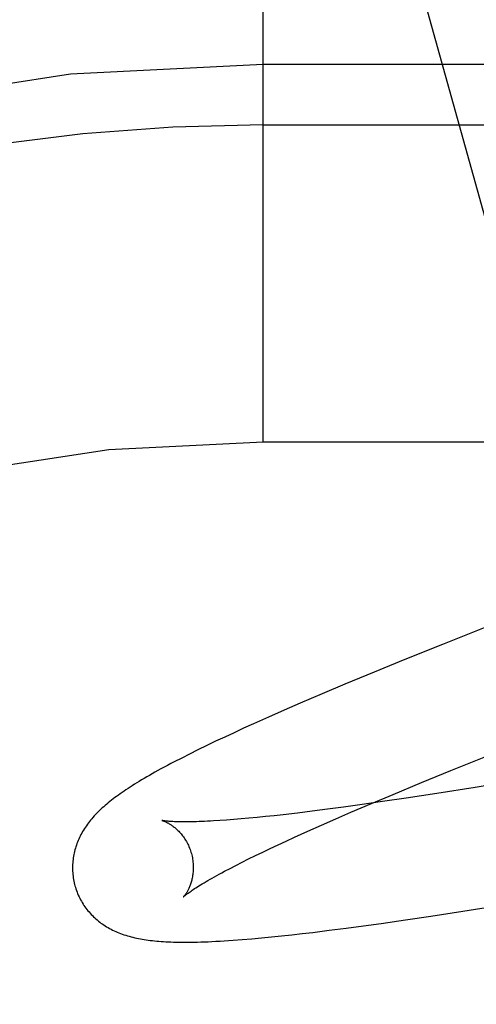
# Model space of a CAD drawing. Header units: inches. Extents: x 0 to 268, y 0 to 174.
# Tile 57 of 92: x 90.7493 to 90.825, y 89.0551 to 89.218. Entities that reach past the tile are written whole.
import ezdxf

# ---------------------------------------------------------------- set-up
doc = ezdxf.new("R2010")
doc.units = ezdxf.units.IN
doc.header["$LTSCALE"] = 14.749625
doc.header["$MEASUREMENT"] = 0
doc.linetypes.add('HIDDEN', pattern=[0.2, 0.1, -0.1])
doc.layers.add('DEFAULT_2', color=8, linetype='HIDDEN')

msp = doc.modelspace()

# ---------------------------------------------------------------- linework, layer by layer
at = {"layer": 'DEFAULT_2', "color": 8, "linetype": 'HIDDEN'}
for p, q in [((90.7946044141, 89.29947138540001), (90.84550097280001, 89.1164233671)), ((90.7896880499, 89.1481231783), (90.7896880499, 89.2731231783)), ((90.89968804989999, 89.2106231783), (90.7896880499, 89.2106231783)), ((90.7896880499, 89.2006231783), (90.9071880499, 89.2006231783)), ((91.7896880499, 89.1481231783), (90.7896880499, 89.1481231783)), ((90.827935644, 89.1180756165), (90.8193489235, 89.11465611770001)), ((90.8193489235, 89.11465611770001), (90.81310845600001, 89.1121363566)), ((90.81310845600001, 89.1121363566), (90.80806595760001, 89.1100730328)), ((90.80806595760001, 89.1100730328), (90.8031868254, 89.1080478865)), ((90.8031868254, 89.1080478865), (90.79941277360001, 89.1064580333)), ((90.79941277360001, 89.1064580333), (90.7957629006, 89.10489719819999)), ((90.7957629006, 89.10489719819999), (90.79311191, 89.1037466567)), ((90.79311191, 89.1037466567), (90.79053736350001, 89.1026134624)), ((90.78804057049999, 89.10149728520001), (90.7864204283, 89.1007626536)), ((90.79053736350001, 89.1026134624), (90.78804057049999, 89.10149728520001)), ((90.784837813, 89.10003615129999), (90.78329490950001, 89.0993184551)), ((90.7864204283, 89.1007626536), (90.784837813, 89.10003615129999)), ((90.7803136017, 89.097900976), (90.7788680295, 89.0971965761)), ((90.7817896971, 89.0986082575), (90.7803136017, 89.097900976)), ((90.78329490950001, 89.0993184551), (90.7817896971, 89.0986082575)), ((90.77747780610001, 89.0965066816), (90.77616928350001, 89.095844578)), ((90.7788680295, 89.0971965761), (90.77747780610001, 89.0965066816)), ((90.82075290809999, 89.0937586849), (90.8268195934, 89.0962078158)), ((90.77616928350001, 89.095844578), (90.7749477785, 89.09521372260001)), ((90.8158847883, 89.0917676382), (90.82075290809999, 89.0937586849)), ((90.8112104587, 89.0898291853), (90.8158847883, 89.0917676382)), ((90.83244639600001, 89.09221479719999), (90.8247714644, 89.09096724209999)), ((90.8076246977, 89.0883207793), (90.8112104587, 89.0898291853)), ((90.81843615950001, 89.08996922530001), (90.8133583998, 89.08919534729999)), ((90.8247714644, 89.09096724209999), (90.81843615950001, 89.08996922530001)), ((90.80567144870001, 89.0880800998), (90.80294287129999, 89.0877043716)), ((90.80418713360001, 89.0868538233), (90.8076246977, 89.0883207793)), ((90.80944341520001, 89.0886178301), (90.80567144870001, 89.0880800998)), ((90.8133583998, 89.08919534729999), (90.80944341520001, 89.0886178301)), ((90.7929861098, 89.08645713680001), (90.79148896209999, 89.0862913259)), ((90.79532256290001, 89.0867289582), (90.7929861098, 89.08645713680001)), ((90.7977638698, 89.0870279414), (90.79532256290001, 89.0867289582)), ((90.80030546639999, 89.0873533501), (90.7977638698, 89.0870279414)), ((90.80294287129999, 89.0877043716), (90.80030546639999, 89.0873533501)), ((90.8017126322, 89.0857830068), (90.80418713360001, 89.0868538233)), ((90.7836023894, 89.0855621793), (90.78248331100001, 89.0854851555)), ((90.7847797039, 89.0856518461), (90.7836023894, 89.0855621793)), ((90.7860136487, 89.0857542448), (90.7847797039, 89.0856518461)), ((90.7873028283, 89.0858694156), (90.7860136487, 89.0857542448)), ((90.78864599, 89.08599735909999), (90.7873028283, 89.0858694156)), ((90.7900418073, 89.0861380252), (90.78864599, 89.08599735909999)), ((90.79148896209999, 89.0862913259), (90.7900418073, 89.0861380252)), ((90.7993318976, 89.0847391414), (90.8017126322, 89.0857830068)), ((90.7948691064, 89.0827388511), (90.79704932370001, 89.08372387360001)), ((90.79704932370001, 89.08372387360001), (90.7993318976, 89.0847391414)), ((90.792128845, 89.0814756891), (90.7934746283, 89.0820998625)), ((90.7934746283, 89.0820998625), (90.7948691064, 89.0827388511)), ((90.788395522, 89.0796977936), (90.7895880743, 89.0802740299)), ((90.7895880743, 89.0802740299), (90.7908329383, 89.0808668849)), ((90.7908329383, 89.0808668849), (90.792128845, 89.0814756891)), ((90.78514260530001, 89.0780753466), (90.7861717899, 89.0785977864)), ((90.7861717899, 89.0785977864), (90.78725643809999, 89.0791388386)), ((90.78725643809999, 89.0791388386), (90.788395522, 89.0796977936)), ((90.78325687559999, 89.0770906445), (90.78417050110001, 89.07757260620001)), ((90.78417050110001, 89.07757260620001), (90.78514260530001, 89.0780753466)), ((90.817400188, 89.0696756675), (90.8227292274, 89.070493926)), ((90.8227292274, 89.070493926), (90.829316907, 89.07153859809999)), ((90.8062830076, 89.0680713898), (90.8092254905, 89.0684799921)), ((90.8092254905, 89.0684799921), (90.8132556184, 89.0690593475)), ((90.8132556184, 89.0690593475), (90.817400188, 89.0696756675)), ((90.79612421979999, 89.0667816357), (90.7978929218, 89.0669900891)), ((90.7978929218, 89.0669900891), (90.8006154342, 89.0673254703)), ((90.8006154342, 89.0673254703), (90.80341290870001, 89.06768628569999)), ((90.80341290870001, 89.06768628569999), (90.8062830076, 89.0680713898)), ((90.7862046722, 89.0657965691), (90.78778964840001, 89.06592800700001)), ((90.78778964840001, 89.06592800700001), (90.78940679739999, 89.06607388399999)), ((90.78940679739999, 89.06607388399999), (90.7910438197, 89.0662323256)), ((90.7910438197, 89.0662323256), (90.7927047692, 89.066402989)), ((90.7927047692, 89.066402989), (90.7943959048, 89.0665859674)), ((90.7943959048, 89.0665859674), (90.79612421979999, 89.0667816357))]:
    msp.add_line(p, q, dxfattribs=at)
for points in [[(90.7749477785, 89.09521372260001), (90.77436777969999, 89.09490933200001), (90.7738073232, 89.0946119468), (90.77326573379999, 89.09432131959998), (90.7727423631, 89.09403721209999), (90.77223651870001, 89.09375935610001), (90.77174758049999, 89.09348751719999), (90.77127477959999, 89.0932213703), (90.77081742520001, 89.0929606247), (90.7703747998, 89.0927049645), (90.7699462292, 89.0924540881), (90.76953103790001, 89.0922076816), (90.76912858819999, 89.09196544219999), (90.7687382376, 89.0917270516), (90.76835936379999, 89.0914921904), (90.7679914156, 89.0912605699), (90.76763379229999, 89.09103185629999), (90.76728614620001, 89.09080586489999), (90.76694808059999, 89.09058237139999), (90.76661919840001, 89.0903611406), (90.7662991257, 89.0901419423), (90.7659874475, 89.0899245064), (90.7656837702, 89.0897085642), (90.7653877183, 89.08949384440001), (90.7650989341, 89.08928007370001), (90.7648170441, 89.0890669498), (90.7645416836, 89.0888541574), (90.76427255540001, 89.08864141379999), (90.7640092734, 89.0884283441), (90.7637518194, 89.08821485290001), (90.76350007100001, 89.0880007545), (90.7632539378, 89.0877858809), (90.76301329, 89.0875700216), (90.76277809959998, 89.08735305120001), (90.7625482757, 89.0871347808), (90.7623238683, 89.0869151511), (90.7621048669, 89.0866940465), (90.7618913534, 89.08647144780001), (90.7616834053, 89.0862473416), (90.7614810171, 89.08602163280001), (90.7612841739, 89.0857942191), (90.7610929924, 89.08556516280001), (90.7609076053, 89.0853345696), (90.7607279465, 89.0851023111), (90.7605540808, 89.0848684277), (90.76038583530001, 89.08463263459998), (90.76022313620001, 89.0843947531), (90.76006590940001, 89.0841545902), (90.75991397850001, 89.08391175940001), (90.7597677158, 89.0836667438), (90.75962729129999, 89.0834197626), (90.75949303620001, 89.0831713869), (90.75936525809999, 89.08292226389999), (90.7592439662, 89.0826725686), (90.759129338, 89.0824228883), (90.75902105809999, 89.0821727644), (90.7589190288, 89.0819221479), (90.7588229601, 89.0816704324), (90.75873264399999, 89.08141705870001), (90.7586480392, 89.08116182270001), (90.75856905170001, 89.0809042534), (90.75849583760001, 89.08064460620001), (90.7584285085, 89.08038302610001), (90.7583671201, 89.0801194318), (90.7583117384, 89.0798537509), (90.7582624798, 89.07958614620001), (90.75821944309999, 89.07931670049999), (90.7581827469, 89.0790456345), (90.75815250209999, 89.07877319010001), (90.7581287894, 89.0784994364), (90.7581116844, 89.0782244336), (90.7581012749, 89.0779484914), (90.7580976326, 89.07767191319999), (90.7581008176, 89.07739481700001), (90.7581108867, 89.0771173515), (90.7581278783, 89.07683975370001), (90.758151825, 89.07656221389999), (90.7581827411, 89.0762850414), (90.7582206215, 89.0760085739), (90.7582654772, 89.0757329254), (90.7583173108, 89.07545820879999), (90.75837607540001, 89.075184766), (90.75844170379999, 89.0749129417), (90.7585035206, 89.0746808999)], [(90.77293319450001, 89.0855036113), (90.7729199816, 89.085506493), (90.7729088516, 89.0855090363), (90.7729130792, 89.08550790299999), (90.77292755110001, 89.0855039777), (90.7729497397, 89.0854976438), (90.7729792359, 89.085488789), (90.7730157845, 89.08547726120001), (90.7730591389, 89.0854629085), (90.77310891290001, 89.0854456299), (90.7731647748, 89.08542531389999), (90.7732263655, 89.0854018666), (90.77329333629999, 89.0853751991), (90.773365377, 89.08534521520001), (90.7734421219, 89.0853118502), (90.7735234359, 89.0852749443), (90.7736091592, 89.0852343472), (90.7736990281, 89.08518995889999), (90.77379281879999, 89.08514166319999), (90.7738902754, 89.08508936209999), (90.7739911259, 89.085032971), (90.7740952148, 89.0849723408), (90.77420230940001, 89.08490736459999), (90.77431236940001, 89.0848378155), (90.7744253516, 89.0847634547), (90.77454099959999, 89.0846841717), (90.7746590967, 89.0845998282), (90.7747794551, 89.0845102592), (90.77490180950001, 89.0844153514), (90.7750261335, 89.0843147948), (90.7751523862, 89.0842082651), (90.7752802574, 89.0840956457), (90.77540951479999, 89.0839767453), (90.775539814, 89.0838514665), (90.7756707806, 89.0837197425), (90.7758022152, 89.0835813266), (90.7759339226, 89.0834359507), (90.7760654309, 89.0832836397), (90.7761963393, 89.0831243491), (90.7763262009, 89.08295809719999), (90.7764545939, 89.0827848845), (90.776581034, 89.0826048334), (90.7767051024, 89.0824180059), (90.77682622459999, 89.0822247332), (90.7769438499, 89.08202538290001), (90.77705760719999, 89.08182008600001), (90.7771671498, 89.0816089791), (90.7772719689, 89.08139256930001), (90.7773716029, 89.0811713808), (90.77746575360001, 89.080945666), (90.7775541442, 89.0807157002), (90.77763642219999, 89.0804820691), (90.77771224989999, 89.080245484), (90.7777725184, 89.080038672)], [(90.78248331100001, 89.0854851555), (90.78142395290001, 89.08542059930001), (90.7809170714, 89.08539291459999), (90.78042557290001, 89.0853682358), (90.77994959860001, 89.08534651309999), (90.7794892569, 89.085327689), (90.77904467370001, 89.0853117), (90.7786159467, 89.08529847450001), (90.7782031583, 89.0852879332), (90.7778063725, 89.0852799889), (90.7774256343, 89.08527454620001), (90.77706095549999, 89.08527150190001), (90.77671239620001, 89.0852707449), (90.7763799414, 89.085272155), (90.7760637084, 89.08527560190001), (90.775763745, 89.08528094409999), (90.77548007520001, 89.0852880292), (90.77521271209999, 89.0852966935), (90.7749615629, 89.0853067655), (90.7747265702, 89.08531806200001), (90.77450749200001, 89.0853303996), (90.77430414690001, 89.0853435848), (90.77411623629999, 89.0853574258), (90.773943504, 89.0853717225), (90.7737856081, 89.08538627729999), (90.773642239, 89.0854008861), (90.77351301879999, 89.0854153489), (90.77339760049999, 89.0854294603), (90.7732955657, 89.0854430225), (90.77320652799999, 89.085455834), (90.77313003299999, 89.08546770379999), (90.7730656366, 89.08547844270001), (90.7730129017, 89.08548786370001), (90.7729714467, 89.0854957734), (90.77294064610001, 89.0855020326), (90.77293319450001, 89.0855036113)], [(90.77777252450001, 89.08003865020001), (90.77782836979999, 89.07982759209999), (90.7778854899, 89.0795857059), (90.7779355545, 89.0793430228), (90.77797848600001, 89.0791003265), (90.7780142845, 89.07885829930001), (90.778043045, 89.07861732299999), (90.7780648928, 89.0783777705), (90.77807995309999, 89.0781403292), (90.7780884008, 89.0779056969), (90.77809046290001, 89.0776741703), (90.7780863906, 89.07744605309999), (90.7780764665, 89.07722194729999), (90.778061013, 89.0770024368), (90.77804035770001, 89.0767877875), (90.77801485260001, 89.07657835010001), (90.77798486, 89.0763743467), (90.77795075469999, 89.0761760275), (90.77791290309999, 89.0759835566), (90.7778716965, 89.07579719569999), (90.7778274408, 89.07561681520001), (90.77778043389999, 89.0754423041), (90.7777310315, 89.0752737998), (90.7776795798, 89.07511139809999), (90.7776263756, 89.0749550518), (90.7775717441, 89.0748048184), (90.77751588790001, 89.0746604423), (90.77745899, 89.0745216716), (90.7774013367, 89.07438854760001), (90.777343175, 89.0742610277), (90.7772847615, 89.0741391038), (90.7772263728, 89.0740228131), (90.77716816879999, 89.0739119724), (90.77711030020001, 89.0738064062), (90.7770530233, 89.073706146), (90.77699654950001, 89.0736111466), (90.7769411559, 89.07352147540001), (90.77688711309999, 89.0734371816), (90.7768346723, 89.07335827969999), (90.7767841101, 89.0732848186), (90.7767356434, 89.073216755), (90.77668947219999, 89.07315402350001), (90.7766459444, 89.0730967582), (90.7766053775, 89.07304503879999), (90.77656811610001, 89.0729989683), (90.77653451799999, 89.0729586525), (90.7765049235, 89.0729241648), (90.77647971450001, 89.072895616), (90.7764591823, 89.07287300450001), (90.7764436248, 89.0728563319), (90.7764334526, 89.0728457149), (90.776429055, 89.0728412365)], [(90.776430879, 89.0728430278), (90.77643937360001, 89.07285120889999), (90.7764550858, 89.072865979), (90.7764786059, 89.0728875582), (90.77651045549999, 89.07291608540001), (90.7765512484, 89.0729517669), (90.77660140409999, 89.07299462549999), (90.7766613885, 89.0730447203), (90.7767316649, 89.07310210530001), (90.7768127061, 89.0731668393), (90.77690492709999, 89.07323893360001), (90.7770087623, 89.0733184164), (90.7771246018, 89.07340528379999), (90.77725282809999, 89.07349952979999), (90.77739387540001, 89.07360118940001), (90.77754817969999, 89.0737103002), (90.77771614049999, 89.07382687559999), (90.7778982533, 89.07395099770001), (90.778094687, 89.0740825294), (90.77830570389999, 89.07422140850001), (90.7785313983, 89.0743674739), (90.7787718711, 89.0745205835), (90.7790271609, 89.0746805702), (90.779297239, 89.0748472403), (90.7795821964, 89.0750204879), (90.7798820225, 89.07520015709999), (90.7801968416, 89.0753861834), (90.7805267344, 89.07557848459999), (90.780871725, 89.07577695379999), (90.7812318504, 89.07598150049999), (90.7816070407, 89.07619198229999), (90.7819972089, 89.07640825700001), (90.7824023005, 89.07663021), (90.782822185, 89.0768576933), (90.78325687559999, 89.0770906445)], [(90.7585035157, 89.0746809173), (90.7585692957, 89.0744537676), (90.75865328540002, 89.0741871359), (90.7587439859, 89.07392265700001), (90.758841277, 89.073660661), (90.7589450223, 89.0734014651), (90.7590551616, 89.0731451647), (90.75917162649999, 89.07289185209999), (90.7592942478, 89.0726418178), (90.7594228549, 89.07239531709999), (90.7595573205, 89.0721524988), (90.75969748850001, 89.0719135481), (90.75984323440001, 89.0716785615), (90.7599944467, 89.07144760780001), (90.76015090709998, 89.0712209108), (90.7603123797, 89.07099869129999), (90.76047876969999, 89.07078096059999), (90.76064997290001, 89.0705677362), (90.7608257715, 89.0703591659), (90.7610059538, 89.0701553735), (90.76119038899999, 89.06995638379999), (90.7613788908, 89.0697622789), (90.76157143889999, 89.0695729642), (90.76176802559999, 89.06938834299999), (90.76196847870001, 89.0692084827), (90.7621725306, 89.06903352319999), (90.7623805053, 89.06886310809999), (90.7625925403, 89.0686970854), (90.76280911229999, 89.0685350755), (90.7630307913, 89.0683767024), (90.7632576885, 89.0682219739), (90.7634903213, 89.068070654), (90.7637282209, 89.0679231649), (90.76397128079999, 89.06777965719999), (90.7642188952, 89.06764053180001), (90.76447047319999, 89.0675061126), (90.76472575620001, 89.06737649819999), (90.7649841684, 89.0672519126), (90.7652460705, 89.0671321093), (90.76551163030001, 89.067016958), (90.7657810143, 89.0669063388), (90.76605453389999, 89.066800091), (90.76633210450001, 89.06669821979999), (90.7666138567, 89.0666006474), (90.7668995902, 89.0665074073), (90.7671891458, 89.0664184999), (90.7674825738, 89.0663338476), (90.7677798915, 89.0662533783), (90.76808106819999, 89.06617702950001), (90.7683860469, 89.066104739), (90.768694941, 89.0660364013), (90.76900777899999, 89.06597193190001), (90.76932476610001, 89.06591121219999), (90.76964602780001, 89.0658541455), (90.7699718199, 89.0658006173), (90.7703023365, 89.065750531), (90.7706378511, 89.0657037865), (90.77097845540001, 89.06566031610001), (90.7713248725, 89.0656199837), (90.7716776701, 89.06558269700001), (90.77203751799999, 89.06554837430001), (90.77240510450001, 89.06551695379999), (90.77278108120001, 89.0654883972), (90.7731661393, 89.06546268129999), (90.7735609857, 89.06543979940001), (90.7739663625, 89.06541975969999), (90.7743829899, 89.0654025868), (90.7748116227, 89.0653883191), (90.7752530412, 89.0653770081), (90.7757080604, 89.0653687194), (90.7761774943, 89.0653635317), (90.77666220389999, 89.06536153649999), (90.7771630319, 89.065362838), (90.77768095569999, 89.06536755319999), (90.77821659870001, 89.0653758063), (90.77877078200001, 89.0653877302), (90.7793439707, 89.06540345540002), (90.7799367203, 89.065423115), (90.7805495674, 89.0654468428), (90.78118304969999, 89.0654747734), (90.7818376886, 89.0655070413), (90.78251430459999, 89.0655437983), (90.7832124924, 89.0655851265), (90.78393278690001, 89.065631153), (90.7846728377, 89.0656818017), (90.7862046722, 89.0657965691)]]:
    msp.add_lwpolyline(points, dxfattribs=at)
for radius, start in [(0.375, 90), (0.3125, 90), (0.3025, 89.999999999), (0.25, 90)]:
    msp.add_arc((90.7896880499, 88.8981231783), radius, start, 180, dxfattribs=at)

doc.saveas('drawing.dxf')
